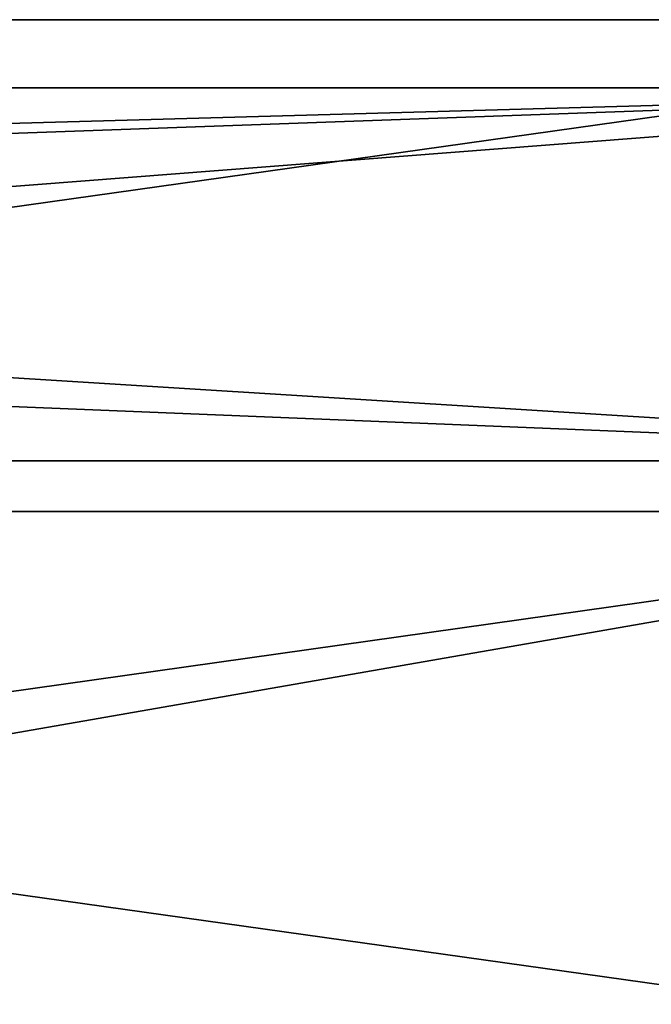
# Model space of a CAD drawing. Header units: millimetres. Extents: x -142 to 142, y -122 to 69.
# Tile 121 of 137: x 85 to 108, y 27 to 65. Entities that reach past the tile are written whole.
import ezdxf

# ---------------------------------------------------------------- set-up
doc = ezdxf.new("R2010")
doc.units = ezdxf.units.MM
doc.header["$LTSCALE"] = 65.185185
for name, color, linetype in [('1', 7, 'CONTINUOUS'), ('12', 7, 'CONTINUOUS'), ('13', 7, 'CONTINUOUS'), ('14', 7, 'CONTINUOUS'), ('15', 7, 'CONTINUOUS'), ('3', 7, 'CONTINUOUS')]:
    doc.layers.add(name, color=color, linetype=linetype)

msp = doc.modelspace()

# ---------------------------------------------------------------- linework, layer by layer
at = {"layer": '1', "linetype": 'Continuous'}
for points in [[(134.585, 47.916, 129.548), (-76.385, 47.916, 129.548), (134.585, 0, 134.584), (134.585, 47.916, 129.548)], [(-76.385, 47.916, 129.548), (-76.385, 19, 132.587), (134.585, 0, 134.584), (-76.385, 47.916, 129.548)]]:
    msp.add_3dface(points, dxfattribs=at)
at = {"layer": '12', "linetype": 'Continuous'}
for points in [[(134.585, 47.916, 129.548), (-132.385, 64.582, 23), (-76.385, 56.513, 74.584), (134.585, 47.916, 129.548)], [(-132.385, 64.582, 23), (134.585, 47.916, 129.548), (134.585, 64.582, 23), (-132.385, 64.582, 23)], [(-76.385, 47.916, 129.548), (134.585, 47.916, 129.548), (-76.385, 56.513, 74.584), (-76.385, 47.916, 129.548)]]:
    msp.add_3dface(points, dxfattribs=at)
at = {"layer": '13', "linetype": 'Continuous'}
for points in [[(-132.385, 62.011, 25.2), (132.385, 62.011, 25.2), (-132.385, 54.611, 72.512), (-132.385, 62.011, 25.2)], [(132.385, 62.011, 25.2), (-74.185, 54.611, 72.512), (-132.385, 54.611, 72.512), (132.385, 62.011, 25.2)], [(-74.185, 46.004, 127.537), (-74.185, 54.611, 72.512), (132.385, 62.011, 25.2), (-74.185, 46.004, 127.537)], [(132.385, 46.004, 127.537), (-74.185, 46.004, 127.537), (132.385, 62.011, 25.2), (132.385, 46.004, 127.537)]]:
    msp.add_3dface(points, dxfattribs=at)
at = {"layer": '14', "linetype": 'Continuous'}
for points in [[(134.585, 27, 23), (-132.385, 27, 23), (134.585, 64.582, 23), (134.585, 27, 23)], [(-132.385, 27, 23), (-132.385, 64.582, 23), (134.585, 64.582, 23), (-132.385, 27, 23)]]:
    msp.add_3dface(points, dxfattribs=at)
at = {"layer": '15', "linetype": 'Continuous'}
for points in [[(132.385, 24.8, 25.2), (132.385, 62.011, 25.2), (-132.385, 62.011, 25.2), (132.385, 24.8, 25.2)], [(77.5, 24.8, 25.2), (132.385, 24.8, 25.2), (-132.385, 62.011, 25.2), (77.5, 24.8, 25.2)]]:
    msp.add_3dface(points, dxfattribs=at)
at = {"layer": '3', "linetype": 'Continuous'}
for points in [[(132.385, -0.173, 132.39), (-132.385, -0.173, 132.39), (132.385, 46.004, 127.537), (132.385, -0.173, 132.39)], [(132.385, 46.004, 127.537), (-132.385, -0.173, 132.39), (-74.185, 16.8, 130.606), (132.385, 46.004, 127.537)], [(-74.185, 46.004, 127.537), (132.385, 46.004, 127.537), (-74.185, 16.8, 130.606), (-74.185, 46.004, 127.537)]]:
    msp.add_3dface(points, dxfattribs=at)

doc.saveas('drawing.dxf')
